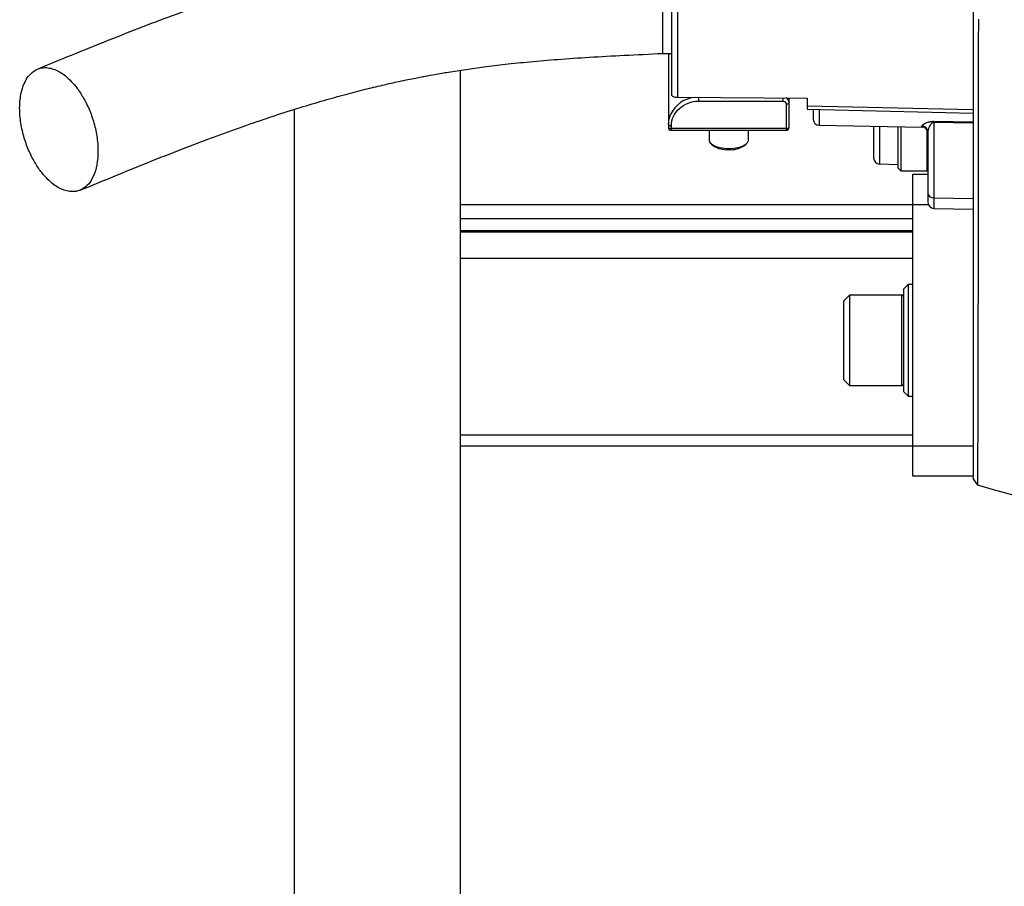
# Model space of a CAD drawing. Header units: inches. Extents: x -102 to 21, y -36 to 51.
# Tile 2 of 26: x -102 to -90, y -16 to -5. Entities that reach past the tile are written whole.
import ezdxf

# ---------------------------------------------------------------- set-up
doc = ezdxf.new("R2010")
doc.units = ezdxf.units.IN
doc.header["$MEASUREMENT"] = 0

msp = doc.modelspace()

# ---------------------------------------------------------------- linework, layer by layer
at = {"color": 7, "linetype": 'Continuous', "lineweight": 25}
for p, q in [((-94.016, -3.445), (-94.016, -5.118)), ((-93.898, -4.313), (-93.898, -5.655)), ((-93.82, -4.44), (-93.82, -5.689)), ((-94.016, -5.118), (-93.898, -5.118)), ((-93.937, -5.118), (-93.937, -6.08)), ((-96.654, -5.338), (-96.654, -35.63)), ((-93.82, -5.689), (-92.126, -5.701)), ((-93.543, -5.74), (-92.441, -5.74)), ((-92.402, -5.776), (-92.402, -6.12)), ((-92.362, -6.08), (-92.362, -5.699)), ((-92.126, -5.701), (-92.126, -5.8)), ((-98.819, -5.848), (-98.819, -35.63)), ((-92.127, -5.846), (-89.959, -5.896)), ((-92.126, -5.8), (-89.961, -5.851)), ((-90.474, -6.003), (-89.961, -6.011)), ((-89.961, -6.026), (-90.474, -6.018)), ((-90.474, -6.018), (-90.474, -7.139)), ((-93.898, -6.12), (-93.898, -6.061)), ((-92.402, -6.097), (-93.898, -6.097)), ((-93.898, -6.12), (-92.402, -6.12)), ((-93.406, -6.12), (-93.406, -6.248)), ((-92.894, -6.248), (-92.894, -6.12)), ((-91.97, -6.055), (-90.629, -6.078)), ((-90.945, -6.072), (-90.945, -6.609)), ((-90.906, -6.073), (-90.906, -6.648)), ((-90.551, -6.143), (-90.551, -6.94)), ((-93.376, -6.299), (-93.348, -6.321)), ((-92.951, -6.321), (-92.923, -6.299)), ((-91.182, -6.559), (-90.945, -6.564)), ((-90.945, -6.609), (-90.906, -6.648)), ((-90.906, -6.648), (-90.567, -6.648)), ((-90.748, -6.693), (-90.551, -6.693)), ((-90.748, -10.63), (-90.748, -6.693)), ((-90.474, -7.001), (-89.961, -7.008)), ((-96.654, -7.087), (-90.547, -7.087)), ((-90.474, -7.139), (-89.961, -7.148)), ((-89.961, -7.148), (-89.961, -10.63)), ((-96.654, -7.271), (-90.748, -7.271)), ((-96.654, -7.428), (-90.748, -7.428)), ((-96.654, -7.446), (-90.748, -7.446)), ((-90.748, -7.793), (-96.654, -7.793)), ((-90.807, -8.13), (-90.866, -8.189)), ((-90.866, -9.528), (-90.866, -8.189)), ((-90.748, -8.13), (-90.807, -8.13)), ((-90.807, -8.13), (-90.807, -9.587)), ((-91.575, -8.268), (-91.654, -8.346)), ((-91.654, -8.346), (-91.654, -9.37)), ((-90.898, -8.268), (-91.575, -8.268)), ((-91.575, -8.268), (-91.575, -9.449)), ((-91.654, -9.37), (-91.575, -9.449)), ((-91.575, -9.449), (-90.898, -9.449)), ((-90.866, -9.528), (-90.807, -9.587)), ((-90.807, -9.587), (-90.748, -9.587)), ((-96.654, -10.091), (-90.748, -10.091)), ((-96.654, -10.236), (-89.961, -10.236)), ((-89.961, -10.63), (-90.748, -10.63)), ((-89.961, -10.637), (-89.961, -10.658)), ((-89.901, -10.746), (-89.961, -10.658))]:
    msp.add_line(p, q, dxfattribs=at)
at = {"color": 8, "linetype": 'Continuous', "lineweight": 25}
for p, q in [((-93.543, -5.691), (-93.543, -5.74)), ((-92.441, -5.74), (-92.441, -5.699)), ((-91.97, -5.849), (-91.97, -6.055)), ((-91.182, -6.068), (-91.182, -6.559)), ((-90.629, -6.078), (-90.629, -6.065)), ((-90.567, -6.109), (-90.567, -6.648)), ((-90.898, -8.268), (-90.898, -9.449))]:
    msp.add_line(p, q, dxfattribs=at)
at = {"color": 7, "linetype": 'Continuous', "lineweight": 25, "flags": 128}
for points in [[(-89.901, -10.746), (-89.901, -10.728), (-89.901, -10.674), (-89.9, -10.584), (-89.9, -10.457), (-89.899, -10.295), (-89.898, -10.095), (-89.897, -9.859), (-89.896, -9.589), (-89.895, -9.286), (-89.894, -8.949), (-89.894, -8.578), (-89.893, -8.172), (-89.893, -7.738), (-89.893, -7.277), (-89.892, -6.788), (-89.892, -6.272), (-89.891, -5.728), (-89.89, -5.159), (-89.89, -5.014), (-89.89, -4.996), (-89.89, -4.993), (-89.89, -4.993), (-89.89, -4.993), (-89.89, -4.993), (-89.89, -4.993), (-89.89, -4.993), (-89.889, -4.672)], [(-93.898, -5.655), (-93.896, -5.662), (-93.892, -5.668), (-93.885, -5.674), (-93.875, -5.679), (-93.863, -5.683), (-93.85, -5.686), (-93.835, -5.688), (-93.82, -5.689)], [(-92.402, -5.776), (-92.394, -5.776), (-92.387, -5.775), (-92.38, -5.773), (-92.374, -5.771), (-92.369, -5.769), (-92.365, -5.766), (-92.363, -5.763), (-92.362, -5.759)], [(-93.937, -6.045), (-93.929, -5.975), (-93.91, -5.914)], [(-93.937, -6.045), (-93.936, -6.048), (-93.934, -6.051), (-93.93, -6.054), (-93.925, -6.057), (-93.92, -6.059), (-93.913, -6.06), (-93.905, -6.061), (-93.898, -6.061)], [(-93.937, -6.08), (-93.936, -6.084), (-93.934, -6.087), (-93.93, -6.09), (-93.925, -6.092), (-93.92, -6.094), (-93.913, -6.096), (-93.905, -6.097), (-93.898, -6.097)], [(-92.402, -6.097), (-92.394, -6.097), (-92.387, -6.096), (-92.38, -6.094), (-92.374, -6.092), (-92.369, -6.09), (-92.365, -6.087), (-92.363, -6.084), (-92.362, -6.08)], [(-93.406, -6.248), (-93.405, -6.255), (-93.395, -6.279), (-93.371, -6.302), (-93.336, -6.322), (-93.29, -6.339), (-93.237, -6.35), (-93.179, -6.356), (-93.12, -6.356), (-93.062, -6.35), (-93.009, -6.339), (-92.963, -6.322), (-92.928, -6.302), (-92.904, -6.279), (-92.894, -6.255), (-92.894, -6.248)]]:
    msp.add_lwpolyline(points, dxfattribs=at)
at = {"color": 8, "linetype": 'Continuous', "lineweight": 25}
for centre, radius, start, end in [((-93.555, -6.081), 0.392, 94.7869, 154.8005), ((-92.433, -5.761), 0.0707, 1.332, 61.2322)]:
    msp.add_arc(centre, radius, start, end, dxfattribs=at)
at = {"color": 7, "linetype": 'Continuous', "lineweight": 25}
for centre, radius, start, end in [((-91.969, -5.976), 0.0787, 180, 269), ((-91.436, -6.011), 0.962, 359.5528, 0.4472), ((-93.898, -6.08), 0.0394, 180, 270), ((-92.402, -6.08), 0.0394, 270, 0), ((-90.63, -6.144), 0.0785, 0.2004, 89.2085), ((-90.63, -6.157), 0.0787, 360, 89), ((-93.172, -6.045), 0.328, 237.4714, 273.9212), ((-93.123, -6.06), 0.313, 265.1842, 303.4232), ((-91.181, -6.481), 0.0787, 180, 269), ((-90.567, -6.632), 0.0157, 270, 0), ((-90.55, -6.472), 0.0984, 269, 270), ((-90.481, -6.93), 0.071, 188.3936, 275.7313), ((-90.472, -7.06), 0.0787, 180, 269), ((-90.898, -8.299), 0.0315, 360, 90), ((-90.898, -9.417), 0.0315, 270, 0)]:
    msp.add_arc(centre, radius, start, end, dxfattribs=at)
for points, knots in [([(-89.961, 10.229), (-89.961, 10.185), (-89.961, 10.075), (-89.961, 9.85), (-89.961, 9.561), (-89.961, 9.23), (-89.961, 8.861), (-89.961, 8.455), (-89.961, 8.011), (-89.961, 7.532), (-89.961, 7.021), (-89.961, 6.482), (-89.961, 5.916), (-89.961, 5.324), (-89.961, 4.707), (-89.961, 4.071), (-89.961, 3.418), (-89.961, 2.753), (-89.961, 2.075), (-89.961, 1.385), (-89.961, 0.69), (-89.961, -0.007), (-89.961, -0.703), (-89.961, -1.396), (-89.961, -2.084), (-89.961, -2.765), (-89.961, -3.433), (-89.961, -4.084), (-89.961, -4.719), (-89.961, -5.335), (-89.961, -5.928), (-89.961, -6.496), (-89.961, -7.033), (-89.961, -7.541), (-89.961, -8.018), (-89.961, -8.461), (-89.961, -8.868), (-89.961, -9.235), (-89.961, -9.564), (-89.961, -9.851), (-89.961, -10.076), (-89.961, -10.185), (-89.961, -10.229)], [0, 0, 0, 0, 0.017356, 0.042725, 0.068295, 0.093734, 0.119056, 0.144345, 0.16976, 0.195269, 0.220704, 0.246089, 0.271374, 0.296753, 0.322257, 0.347773, 0.373109, 0.398394, 0.423736, 0.449241, 0.474747, 0.500148, 0.525438, 0.55081, 0.576222, 0.601741, 0.627179, 0.65248, 0.677801, 0.703229, 0.728802, 0.75418, 0.779522, 0.804805, 0.830249, 0.855733, 0.881225, 0.906527, 0.931858, 0.957219, 0.982785, 1, 1, 1, 1]), ([(-94.016, -3.445), (-94.183, -3.452), (-94.505, -3.467), (-94.969, -3.491), (-95.394, -3.519), (-95.78, -3.55), (-96.127, -3.585), (-96.433, -3.62), (-96.697, -3.655), (-96.914, -3.687), (-97.088, -3.714), (-97.22, -3.736), (-97.323, -3.755), (-97.414, -3.771), (-97.509, -3.789), (-97.625, -3.812), (-97.781, -3.844), (-97.981, -3.888), (-98.228, -3.946), (-98.508, -4.017), (-98.817, -4.102), (-99.155, -4.202), (-99.519, -4.316), (-99.906, -4.446), (-100.316, -4.592), (-100.748, -4.753), (-101.2, -4.93), (-101.675, -5.121), (-101.999, -5.254), (-102.166, -5.322)], [0, 0, 0, 0, 0.0533066, 0.1025618, 0.1478832, 0.1893525, 0.2269362, 0.2604118, 0.2896127, 0.3144473, 0.3329929, 0.3479772, 0.3594042, 0.3681983, 0.3789706, 0.3923494, 0.4083249, 0.4334908, 0.4631817, 0.4973739, 0.5360335, 0.5791036, 0.6265315, 0.6782808, 0.7342965, 0.7944885, 0.8587913, 0.92726, 1, 1, 1, 1]), ([(-101.613, -6.901), (-101.451, -6.834), (-101.137, -6.705), (-100.678, -6.519), (-100.244, -6.349), (-99.835, -6.194), (-99.45, -6.055), (-99.089, -5.933), (-98.753, -5.825), (-98.443, -5.733), (-98.16, -5.654), (-97.906, -5.588), (-97.683, -5.535), (-97.505, -5.494), (-97.367, -5.465), (-97.265, -5.444), (-97.181, -5.428), (-97.09, -5.411), (-96.967, -5.388), (-96.791, -5.358), (-96.579, -5.325), (-96.332, -5.291), (-96.054, -5.257), (-95.733, -5.224), (-95.367, -5.193), (-94.956, -5.166), (-94.501, -5.141), (-94.182, -5.126), (-94.016, -5.118)], [0, 0, 0, 0, 0.07635, 0.147885, 0.214508, 0.276195, 0.332989, 0.384966, 0.432209, 0.474801, 0.512763, 0.546097, 0.57483, 0.599, 0.614158, 0.626788, 0.6369, 0.645258, 0.660571, 0.681697, 0.708652, 0.736439, 0.76863, 0.805354, 0.846789, 0.893052, 0.944159, 1, 1, 1, 1]), ([(-101.89, -6.87), (-101.911, -6.858), (-101.934, -6.844), (-101.981, -6.808), (-102.007, -6.787), (-102.059, -6.736), (-102.086, -6.706), (-102.141, -6.636), (-102.169, -6.596), (-102.224, -6.505), (-102.25, -6.455), (-102.299, -6.344), (-102.322, -6.284), (-102.359, -6.159), (-102.375, -6.093), (-102.395, -5.961), (-102.401, -5.895), (-102.401, -5.769), (-102.395, -5.708), (-102.375, -5.599), (-102.359, -5.55), (-102.322, -5.466), (-102.299, -5.43), (-102.25, -5.374), (-102.224, -5.353), (-102.169, -5.322), (-102.141, -5.312), (-102.086, -5.303), (-102.059, -5.302), (-102.007, -5.308), (-101.981, -5.315), (-101.934, -5.331), (-101.911, -5.342), (-101.89, -5.354)], [0, 0, 0, 0, 0.0625, 0.0625, 0.125, 0.125, 0.1875, 0.1875, 0.25, 0.25, 0.3125, 0.3125, 0.375, 0.375, 0.4375, 0.4375, 0.5, 0.5, 0.5625, 0.5625, 0.625, 0.625, 0.6875, 0.6875, 0.75, 0.75, 0.8125, 0.8125, 0.875, 0.875, 0.9375, 0.9375, 1, 1, 1, 1]), ([(-101.89, -5.354), (-101.868, -5.365), (-101.846, -5.38), (-101.798, -5.415), (-101.773, -5.437), (-101.721, -5.488), (-101.693, -5.518), (-101.638, -5.588), (-101.611, -5.628), (-101.556, -5.718), (-101.529, -5.769), (-101.48, -5.879), (-101.458, -5.939), (-101.42, -6.065), (-101.405, -6.131), (-101.384, -6.262), (-101.379, -6.329), (-101.379, -6.455), (-101.384, -6.515), (-101.405, -6.624), (-101.42, -6.673), (-101.458, -6.758), (-101.48, -6.793), (-101.529, -6.85), (-101.556, -6.871), (-101.611, -6.902), (-101.638, -6.911), (-101.693, -6.921), (-101.721, -6.921), (-101.773, -6.915), (-101.798, -6.909), (-101.846, -6.892), (-101.868, -6.882), (-101.89, -6.87)], [0, 0, 0, 0, 0.0625, 0.0625, 0.125, 0.125, 0.1875, 0.1875, 0.25, 0.25, 0.3125, 0.3125, 0.375, 0.375, 0.4375, 0.4375, 0.5, 0.5, 0.5625, 0.5625, 0.625, 0.625, 0.6875, 0.6875, 0.75, 0.75, 0.8125, 0.8125, 0.875, 0.875, 0.9375, 0.9375, 1, 1, 1, 1]), ([(-93.898, -6.061), (-93.898, -6.019), (-93.888, -5.977), (-93.853, -5.9), (-93.827, -5.864), (-93.761, -5.805), (-93.722, -5.781), (-93.636, -5.749), (-93.59, -5.74), (-93.543, -5.74)], [0, 0, 0, 0, 0.25, 0.25, 0.5, 0.5, 0.75, 0.75, 1, 1, 1, 1]), ([(-92.441, -5.74), (-92.431, -5.74), (-92.42, -5.744), (-92.406, -5.757), (-92.402, -5.766), (-92.402, -5.776)], [0, 0, 0, 0, 0.5, 0.5, 1, 1, 1, 1]), ([(-92.126, -5.8), (-92.126, -5.802), (-92.126, -5.806), (-92.126, -5.811), (-92.126, -5.815), (-92.126, -5.82), (-92.126, -5.824), (-92.126, -5.827), (-92.126, -5.831), (-92.126, -5.834), (-92.126, -5.837), (-92.126, -5.839), (-92.126, -5.841), (-92.126, -5.843), (-92.126, -5.844), (-92.126, -5.845), (-92.126, -5.846), (-92.126, -5.846), (-92.126, -5.846)], [0, 0, 0, 0, 0.064815, 0.12932, 0.193517, 0.257404, 0.320982, 0.384251, 0.447212, 0.509865, 0.572209, 0.634245, 0.695973, 0.757393, 0.818506, 0.879311, 0.939809, 1, 1, 1, 1]), ([(-92.047, -5.848), (-92.047, -5.868), (-92.047, -5.913), (-92.047, -5.954), (-92.047, -5.976), (-92.047, -5.974), (-92.047, -5.973)], [0, 0, 0, 0, 0.24802, 0.560606, 0.873192, 1, 1, 1, 1]), ([(-90.629, -6.065), (-90.629, -6.065), (-90.628, -6.064), (-90.628, -6.062), (-90.627, -6.06), (-90.626, -6.058), (-90.624, -6.056), (-90.622, -6.054), (-90.619, -6.051), (-90.616, -6.048), (-90.61, -6.044), (-90.603, -6.039), (-90.595, -6.035), (-90.586, -6.03), (-90.573, -6.023), (-90.557, -6.017), (-90.54, -6.012), (-90.529, -6.009), (-90.518, -6.007), (-90.508, -6.005), (-90.498, -6.004), (-90.489, -6.003), (-90.481, -6.003), (-90.476, -6.003), (-90.474, -6.003)], [0, 0, 0, 0, 0.035003, 0.070155, 0.10548, 0.141002, 0.176744, 0.21273, 0.248982, 0.312053, 0.372493, 0.435232, 0.498725, 0.560796, 0.623833, 0.748627, 0.802439, 0.838484, 0.874149, 0.907064, 0.938347, 0.959432, 0.979893, 1, 1, 1, 1]), ([(-90.474, -6.018), (-90.475, -6.018), (-90.476, -6.018), (-90.479, -6.018), (-90.481, -6.019), (-90.484, -6.019), (-90.486, -6.02), (-90.489, -6.021), (-90.491, -6.022), (-90.494, -6.023), (-90.499, -6.026), (-90.506, -6.032), (-90.515, -6.042), (-90.526, -6.057), (-90.534, -6.073), (-90.542, -6.092), (-90.547, -6.108), (-90.55, -6.123), (-90.551, -6.134), (-90.551, -6.141), (-90.551, -6.143)], [0, 0, 0, 0, 0.007819, 0.015839, 0.024222, 0.033112, 0.042627, 0.052867, 0.063909, 0.075816, 0.088638, 0.139803, 0.204183, 0.315975, 0.462974, 0.572146, 0.73174, 0.841223, 0.930642, 1, 1, 1, 1]), ([(-91.26, -6.067), (-91.26, -6.069), (-91.26, -6.11), (-91.26, -6.183), (-91.26, -6.279), (-91.26, -6.36), (-91.26, -6.423), (-91.26, -6.463), (-91.26, -6.482), (-91.26, -6.479), (-91.26, -6.478)], [0, 0, 0, 0, 0.009832, 0.16618, 0.322528, 0.478876, 0.635225, 0.791573, 0.947921, 1, 1, 1, 1]), ([(-90.551, -6.94), (-90.551, -6.968), (-90.551, -7.023), (-90.551, -7.06), (-90.551, -7.056), (-90.551, -7.055)], [0, 0, 0, 0, 0.406271, 0.812542, 1, 1, 1, 1])]:
    msp.add_open_spline(points, degree=3, knots=knots, dxfattribs=at)
msp.add_open_spline([(-83.135, -11.758), (-85.427, -11.746), (-87.706, -11.406), (-89.901, -10.746)], degree=3, dxfattribs=at)

doc.saveas('drawing.dxf')
